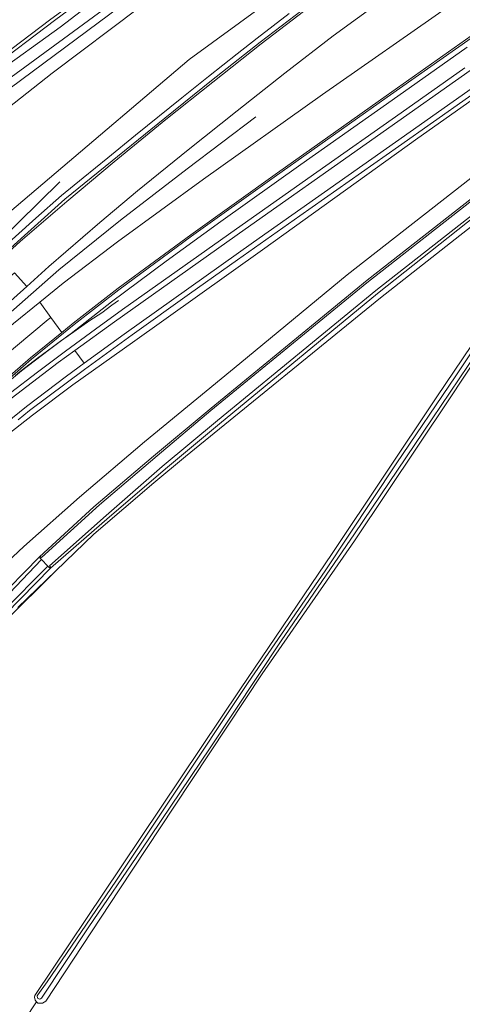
# Model space of a CAD drawing. Extents: x 150256 to 156914, y 461459 to 469481.
# Tile 137 of 256: x 153374 to 153460, y 464838 to 465030. Entities that reach past the tile are written whole.
import ezdxf

# ---------------------------------------------------------------- set-up
doc = ezdxf.new("R2010")
doc.units = 0
doc.header["$LTSCALE"] = 0.75
for name, color, linetype, lineweight in [('B-RO-BV-GELEIDECONSTRUCTIE-G', 251, 'CONTINUOUS', 18), ('B-RO-GR-GRAS-GV', 251, 'CONTINUOUS', 13), ('B-RO-GR-GROENVOORZIENING-GV', 251, 'CONTINUOUS', 18), ('B-RO-IE-TERREINAFSCHEIDING_KUNSTMATIG_HEKWERK-G', 251, 'IE-TERREINAFSCHEIDING-KUNSTMATIG', 18), ('B-RO-OG-TERREIN_CULTUURSCHEIDING-GV', 251, 'CONTINUOUS', 18), ('B-RO-OG-WATER-GV', 251, 'CONTINUOUS', 18), ('B-RO-OG-WATER_SLOOT-GV', 251, 'CONTINUOUS', 18), ('B-RO-RI-HWA_GOOT_LIJNGOOT-G', 251, 'CONTINUOUS', 18), ('B-RO-VH-VERHARDING_GESLOTEN-GV', 251, 'CONTINUOUS', 18)]:
    doc.layers.add(name, color=color, linetype=linetype, lineweight=lineweight)
doc.linetypes.add('IE-TERREINAFSCHEIDING-KUNSTMATIG', pattern='A,4,[82,NLCS.SHX,S=0.75,R=90,X=0,Y=0],4,-2', length=10)

msp = doc.modelspace()

# ---------------------------------------------------------------- linework, layer by layer
at = {"layer": 'B-RO-BV-GELEIDECONSTRUCTIE-G'}
for points in [[(153287.074, 464874.791), (153293.343, 464884.703), (153299.104, 464893.307), (153306.133, 464902.775), (153314.355, 464913.435), (153328.789, 464930.612), (153338.336, 464940.877), (153359.366, 464961.541), (153381.368, 464980.867), (153393.415, 464990.536), (153406.382, 465000.576), (153419.747, 465010.664)], [(153381.542, 464998.016), (153369.393, 464986.157)], [(153372.114, 464959.565), (153374.076, 464961.18), (153379.52, 464965.318), (153381.715, 464966.952), (153383.154, 464968), (153387.433, 464970.985), (153389.729, 464972.505), (153391.712, 464973.971), (153393.018, 464974.882)]]:
    msp.add_lwpolyline(points, dxfattribs=at)
at = {"layer": 'B-RO-GR-GRAS-GV'}
for points in [[(153340.297, 465038.461), (153332.138, 465026.509), (153324.473, 465015.1), (153315.881, 465002.477), (153307.572, 464990.099), (153299.742, 464978.233), (153291.213, 464966.142), (153283.986, 464955.113), (153280.984, 464950.519), (153280.79, 464949.875), (153280.713, 464949.283), (153279.907, 464949.62), (153281.925, 464947.569), (153285.464, 464945.165), (153295.319, 464956.262), (153307.116, 464968.648), (153320.924, 464981.812), (153335.535, 464994.691), (153350.787, 465007.296), (153357.391, 465012.754), (153379.509, 465029.521), (153381.915, 465031.278)], [(153475.582, 465000.169), (153444.064, 464975.431), (153406.075, 464944.483), (153399.851, 464939.348), (153388.168, 464929.346), (153373.398, 464915.018)], [(153374.754, 464834.702), (153377.001, 464838.118), (153376.777, 464838.485), (153376.644, 464839.035), (153376.709, 464839.401), (153393.487, 464864.475), (153416.805, 464899.161), (153434.679, 464925.529), (153455.025, 464956.121), (153468.555, 464976.109)], [(153470.867, 464975.883), (153457.643, 464955.888), (153438.989, 464928.055), (153420.987, 464902.079), (153403.915, 464876.327), (153393.119, 464859.975), (153378.856, 464838.282), (153378.178, 464837.91), (153377.691, 464837.862), (153377.297, 464837.905), (153377.001, 464838.118), (153374.754, 464834.702)]]:
    msp.add_lwpolyline(points, dxfattribs=at)
at = {"layer": 'B-RO-GR-GROENVOORZIENING-GV'}
for points in [[(153314.681, 464855.213), (153318.866, 464859.818), (153327.935, 464870.535), (153340.393, 464888.027), (153348.202, 464898.774), (153357.221, 464909.224), (153365.797, 464918.793), (153374.557, 464926.934), (153385.364, 464936.519), (153398.072, 464947.313), (153416.661, 464962.611), (153437.601, 464979.885), (153470.909, 465005.934), (153505.92, 465034.132), (153534.62, 465057.599), (153568.211, 465082.484), (153603.375, 465109.661), (153625.386, 465125.645), (153640.199, 465137.273), (153649.121, 465144.846), (153664.444, 465157.349)], [(153515.997, 465052.211), (153451.321, 465006.552), (153421.057, 464984.766), (153395.699, 464966.703), (153384.079, 464958.463), (153376.246, 464952.503), (153367.466, 464945.717), (153359.207, 464938.615), (153351.216, 464931.234), (153343.134, 464923.521), (153336.035, 464915.944), (153328.692, 464907.754), (153321.554, 464899.647), (153314.96, 464890.934), (153308.719, 464879.146), (153305.997, 464874.353), (153301.843, 464867.037), (153301.264, 464865.903), (153300.878, 464865.35), (153300.412, 464865.047), (153299.611, 464864.95), (153298.636, 464864.939), (153297.77, 464865.09), (153296.56, 464865.511)], [(153367.466, 464945.717), (153376.246, 464952.503), (153384.079, 464958.463), (153395.699, 464966.703), (153421.057, 464984.766), (153451.321, 465006.552), (153515.997, 465052.211)], [(153393.288, 465032.168), (153371.873, 465016.287), (153361.961, 465008.965), (153349.224, 464998.434), (153339.775, 464990.489), (153325.077, 464979.044), (153316.511, 464971.146), (153306.352, 464960.907), (153297.313, 464951.283), (153288.586, 464941.428), (153286.356, 464941.073), (153285.775, 464942.43), (153285.352, 464943.418), (153294.691, 464953.712), (153304.068, 464963.674), (153314.467, 464974.475), (153322.569, 464982.299), (153324.494, 464984.158), (153336.634, 464994.7), (153345.861, 465002.467), (153358.221, 465012.544), (153367.809, 465019.848), (153380.525, 465029.476), (153390.189, 465036.664)], [(153444.336, 465033.373), (153434.874, 465026.449), (153425.427, 465019.221), (153416.123, 465011.872), (153406.563, 465004.263), (153396.698, 464996.232), (153389.336, 464990.058), (153379.4, 464981.51), (153375.116, 464977.631), (153370.082, 464973.073)], [(153381.915, 465031.278), (153379.509, 465029.521), (153357.391, 465012.754), (153350.787, 465007.296), (153335.535, 464994.691), (153320.924, 464981.812), (153307.116, 464968.648), (153295.319, 464956.262), (153285.464, 464945.165), (153281.925, 464947.569), (153276.838, 464940.139), (153273.916, 464935.871), (153254.544, 464907.576), (153258.339, 464897.386), (153262.869, 464906.338), (153275.4, 464921.36), (153290.206, 464938.659), (153306.903, 464956.67), (153318.638, 464969.129), (153328.674, 464977.528), (153345.689, 464991.435), (153362.722, 465005.558), (153380.047, 465019.18), (153397.121, 465032.071)], [(153421.156, 465032.331), (153406.766, 465021.844), (153379.511, 464998.704), (153366.457, 464987.685)], [(153368.241, 464983.168), (153376.89, 464990.907), (153381.902, 464995.384), (153386.134, 464998.823), (153390.918, 465002.711), (153396.318, 465007.096), (153405.36, 465014.399), (153410.53, 465018.545), (153416.156, 465022.975), (153420.013, 465026.012), (153426.293, 465030.811)], [(153426.293, 465030.811), (153420.013, 465026.012), (153416.156, 465022.975), (153410.53, 465018.545), (153405.36, 465014.399), (153396.318, 465007.096), (153390.918, 465002.711), (153386.134, 464998.823), (153381.902, 464995.384), (153376.89, 464990.907), (153368.241, 464983.168)], [(153370.193, 464983.092), (153373.85, 464986.389), (153382.903, 464994.211), (153392.123, 465001.936), (153402.232, 465010.161), (153411.367, 465017.476), (153420.819, 465024.928), (153430.4, 465032.255)], [(153372.548, 464970.388), (153377.633, 464974.53), (153382.201, 464978.251), (153392.775, 464986.305), (153409.561, 464998.529), (153432.782, 465015.033), (153457.516, 465032.351)], [(153461.772, 465026.476), (153445.192, 465014.808), (153423.976, 464999.785), (153407.075, 464987.699), (153392.949, 464977.314), (153384.128, 464970.466), (153381.916, 464968.664), (153375.813, 464963.694), (153367.766, 464956.736)], [(153460.976, 465024.271), (153446.33, 465013.96), (153428.563, 465001.41), (153412.932, 464990.281), (153402.27, 464982.526), (153391.657, 464974.613), (153383.745, 464968.445), (153383.104, 464967.981), (153381.105, 464966.513), (153377.231, 464963.622), (153373.832, 464961.042), (153372.893, 464960.258)], [(153372.893, 464960.258), (153373.832, 464961.042), (153377.231, 464963.622), (153381.105, 464966.513), (153383.104, 464967.981), (153383.745, 464968.445), (153391.657, 464974.613), (153402.27, 464982.526), (153412.932, 464990.281), (153428.563, 465001.41), (153446.33, 465013.96), (153460.976, 465024.271)], [(153474.853, 465024.14), (153447.565, 465004.935), (153428.337, 464991.374), (153416.18, 464982.783), (153406.842, 464976.151), (153395.638, 464968.195), (153386.332, 464961.418), (153375.655, 464953.414), (153373.402, 464951.613)], [(153373.402, 464951.613), (153375.655, 464953.414), (153386.332, 464961.418), (153395.638, 464968.195), (153406.842, 464976.151), (153416.18, 464982.783), (153428.337, 464991.374), (153447.565, 465004.935), (153474.853, 465024.14)], [(153370.126, 464954.289), (153381.262, 464962.771), (153384.495, 464965.131), (153392.188, 464970.747), (153417.664, 464988.803), (153464.897, 465022.083)], [(153466.655, 465019.594), (153449.875, 465007.788), (153419.333, 464986.248), (153394.128, 464968.349), (153386.313, 464962.642), (153382.865, 464960.125), (153375.041, 464954.203), (153366.47, 464947.355)], [(153371.908, 464956.903), (153377.208, 464960.94), (153382.645, 464965.019), (153388.535, 464969.318), (153393.797, 464973.113), (153401.768, 464978.763), (153417.087, 464989.62), (153431.69, 464999.913), (153448.079, 465011.464), (153460.512, 465020.218)], [(153460.512, 465020.218), (153448.079, 465011.464), (153431.69, 464999.913), (153417.087, 464989.62), (153401.768, 464978.763), (153393.797, 464973.113), (153388.535, 464969.318), (153382.645, 464965.019), (153377.208, 464960.94), (153371.908, 464956.903)], [(153470.909, 465005.934), (153437.601, 464979.885), (153416.661, 464962.611), (153398.072, 464947.313), (153385.364, 464936.519), (153374.557, 464926.934), (153365.797, 464918.793)], [(153368.605, 464915.819), (153377.614, 464924.887), (153388.191, 464934.657), (153399.825, 464944.556), (153411.082, 464953.865), (153441.498, 464978.815), (153473.145, 465003.598)], [(153474.828, 465001.062), (153443.508, 464976.272), (153412.659, 464950.866), (153402.552, 464942.411), (153391.237, 464932.701), (153379.761, 464922.674), (153371.019, 464913.803)], [(153373.398, 464915.018), (153388.168, 464929.346), (153399.851, 464939.348), (153406.075, 464944.483), (153444.064, 464975.431), (153475.582, 465000.169)]]:
    msp.add_lwpolyline(points, dxfattribs=at)
at = {"layer": 'B-RO-IE-TERREINAFSCHEIDING_KUNSTMATIG_HEKWERK-G'}
msp.add_lwpolyline([(153379.856, 464921.283), (153371.631, 464913.1)], dxfattribs=at)
at = {"layer": 'B-RO-OG-TERREIN_CULTUURSCHEIDING-GV'}
for points in [[(153471.501, 465080.596), (153452.035, 465068.418), (153433.224, 465056.275), (153414.582, 465043.883), (153397.121, 465032.071), (153380.047, 465019.18), (153362.722, 465005.558), (153345.689, 464991.435), (153328.674, 464977.528), (153318.638, 464969.129), (153306.903, 464956.67), (153290.206, 464938.659), (153275.4, 464921.36), (153262.869, 464906.338), (153258.339, 464897.386), (153254.791, 464890.474), (153252.654, 464884.256), (153252.246, 464881.979), (153252.944, 464881.147)], [(153366.457, 464987.685), (153379.511, 464998.704), (153406.766, 465021.844), (153421.156, 465032.331)]]:
    msp.add_lwpolyline(points, dxfattribs=at)
at = {"layer": 'B-RO-OG-WATER-GV'}
msp.add_lwpolyline([(153369.22, 464915.221), (153366.556, 464912.385), (153361.137, 464906.428), (153355.579, 464900.261), (153350.594, 464894.009), (153345.561, 464887.53), (153342.903, 464883.987), (153330.667, 464866.514), (153332.042, 464865.197), (153347.081, 464886.871), (153351.943, 464893.325), (153357.096, 464899.493), (153362.302, 464905.376), (153370.424, 464914.265), (153379.248, 464923.089), (153377.955, 464924.408)], close=True, dxfattribs=at)
at = {"layer": 'B-RO-OG-WATER_SLOOT-GV'}
for points in [[(153390.189, 465036.664), (153380.525, 465029.476), (153367.809, 465019.848), (153358.221, 465012.544), (153345.861, 465002.467), (153336.634, 464994.7), (153324.494, 464984.158), (153322.569, 464982.299), (153314.467, 464974.475), (153304.068, 464963.674), (153294.691, 464953.712), (153285.352, 464943.418), (153285.775, 464942.43), (153286.356, 464941.073), (153288.586, 464941.428), (153297.313, 464951.283), (153306.352, 464960.907), (153316.511, 464971.146), (153325.077, 464979.044), (153339.775, 464990.489), (153349.224, 464998.434), (153361.961, 465008.965), (153371.873, 465016.287), (153393.288, 465032.168)], [(153368.774, 465018.911), (153381.59, 465028.165), (153391.041, 465035.456)], [(153392.708, 465033.603), (153370.133, 465017.014)], [(153494.935, 465015.297), (153495.001, 465015.35), (153494.935, 465015.298), (153494.858, 465015.237), (153494.585, 465015.021), (153494.597, 465014.52), (153494.262, 465013.648), (153486.738, 465002.359), (153468.555, 464976.109), (153455.025, 464956.121), (153434.679, 464925.529), (153416.805, 464899.161), (153393.487, 464864.475), (153376.709, 464839.401), (153376.644, 464839.035), (153376.777, 464838.485), (153377.001, 464838.118)], [(153377.974, 464838.837), (153387.207, 464852.766), (153397.411, 464867.717), (153410.839, 464887.67), (153424.698, 464908.538), (153439.022, 464929.361), (153454.129, 464951.821), (153466.449, 464970.037), (153479.571, 464989.673), (153488.399, 465002.926), (153493.185, 465010.154), (153493.622, 465010.838), (153494.03, 465011.539), (153494.411, 465012.256), (153494.759, 465012.983), (153494.761, 465012.988), (153495.082, 465013.734), (153495.373, 465014.491), (153495.633, 465015.26), (153495.857, 465016.026), (153495.001, 465015.35), (153494.935, 465015.297)], [(153377.237, 464839.516), (153379.088, 464842.066), (153392.471, 464861.644), (153403.762, 464878.64), (153418.296, 464900.424), (153433.299, 464922.209), (153447.109, 464943.007), (153458.788, 464960.204), (153473.285, 464981.993), (153487.931, 465003.432), (153494.361, 465013.361)], [(153494.361, 465013.361), (153487.931, 465003.432), (153473.285, 464981.993), (153458.788, 464960.204), (153447.109, 464943.007), (153433.299, 464922.209), (153418.296, 464900.424), (153403.762, 464878.64), (153392.471, 464861.644), (153379.088, 464842.066), (153377.237, 464839.516)], [(153473.145, 465003.598), (153441.498, 464978.815), (153411.082, 464953.865), (153399.825, 464944.556), (153388.191, 464934.657), (153377.614, 464924.887), (153368.605, 464915.819)], [(153369.22, 464915.221), (153377.955, 464924.408), (153377.628, 464924.741), (153377.814, 464924.912), (153377.955, 464924.771), (153389.305, 464935.048), (153400.514, 464944.575), (153410.999, 464953.41), (153441.399, 464978.332), (153472.881, 465002.965)], [(153474.588, 465001.482), (153443.135, 464976.833), (153412.276, 464951.47), (153401.518, 464942.513), (153390.574, 464932.957), (153379.572, 464923.155), (153379.752, 464922.975), (153379.54, 464922.79), (153379.248, 464923.089), (153370.424, 464914.265)], [(153371.019, 464913.803), (153379.761, 464922.674), (153391.237, 464932.701), (153402.552, 464942.411), (153412.659, 464950.866), (153443.508, 464976.272), (153474.828, 465001.062)], [(153377.001, 464838.118), (153377.297, 464837.905), (153377.691, 464837.862), (153378.178, 464837.91), (153378.856, 464838.282), (153393.119, 464859.975), (153403.915, 464876.327), (153420.987, 464902.079), (153438.989, 464928.055), (153457.643, 464955.888), (153470.867, 464975.883)], [(153466.449, 464970.037), (153454.129, 464951.821), (153439.022, 464929.361), (153424.698, 464908.538), (153410.839, 464887.67), (153397.411, 464867.717), (153387.207, 464852.766), (153377.974, 464838.837)]]:
    msp.add_lwpolyline(points, dxfattribs=at)
for points in [[(153377.974, 464838.837, -0.937731), (153377.237, 464839.516)], [(153377.237, 464839.516, 0.937731), (153377.974, 464838.837)]]:
    msp.add_lwpolyline(points, format="xyb", dxfattribs=at)
at = {"layer": 'B-RO-RI-HWA_GOOT_LIJNGOOT-G'}
for points in [[(153464.755, 465057.726), (153449.318, 465046.569), (153439.827, 465039.679), (153430.193, 465032.533), (153420.626, 465025.222), (153411.152, 465017.762), (153402.007, 465010.428), (153382.551, 464994.623), (153364.713, 464978.664), (153355.966, 464970.417), (153347.942, 464962.601), (153340.328, 464954.944), (153332.736, 464947.102), (153325.419, 464939.2), (153318.42, 464931.193), (153311.713, 464923.232), (153304.873, 464914.622), (153298.355, 464906.103), (153291.911, 464897.113), (153285.732, 464888.016), (153281.662, 464881.875)], [(153504.109, 465055.873), (153445.376, 465014.511), (153423.325, 464998.934), (153407.243, 464987.446), (153393.076, 464976.973), (153384.324, 464970.21), (153376.027, 464963.428), (153368.038, 464956.519), (153360.1, 464949.39), (153352.329, 464942.053), (153348.781, 464938.565)]]:
    msp.add_lwpolyline(points, dxfattribs=at)
at = {"layer": 'B-RO-VH-VERHARDING_GESLOTEN-GV'}
for points in [[(153306.005, 464903.556), (153307.623, 464905.751), (153315.061, 464915.219), (153322.702, 464924.517), (153329.638, 464932.462), (153336.822, 464940.321), (153345.033, 464948.912), (153352.572, 464956.479), (153360.844, 464964.525), (153370.082, 464973.073), (153375.116, 464977.631), (153372.704, 464980.307), (153369.642, 464977.649), (153351.439, 464960.651), (153334.716, 464943.28), (153318.352, 464925.117), (153309.892, 464914.626), (153303.143, 464905.736)], [(153377.633, 464974.53), (153372.548, 464970.388), (153363, 464962.188), (153354.454, 464954.519), (153346.666, 464947.101), (153338.432, 464938.83), (153331.129, 464931.107), (153324.062, 464923.173), (153316.357, 464914.094), (153308.948, 464904.702), (153307.325, 464902.551), (153310.414, 464900.198), (153317.614, 464909.498), (153325.646, 464919.215), (153334.024, 464928.731), (153342.251, 464937.482), (153351.455, 464946.682), (153369.691, 464963.185), (153379.282, 464971.159), (153379.799, 464971.564)], [(153348.583, 464938.77), (153352.128, 464942.315), (153359.892, 464949.643), (153367.766, 464956.736), (153375.813, 464963.694), (153381.916, 464968.664), (153379.799, 464971.564), (153379.282, 464971.159), (153369.691, 464963.185), (153351.455, 464946.682), (153342.251, 464937.482), (153334.024, 464928.731), (153325.646, 464919.215), (153317.614, 464909.498), (153310.414, 464900.198), (153313.073, 464898.173), (153316.52, 464902.717), (153323.181, 464911.01), (153330.177, 464919.154), (153337.28, 464927.047), (153344.579, 464934.767)], [(153313.997, 464897.47), (153316.414, 464895.629), (153320.219, 464900.64), (153327.223, 464909.087), (153334.593, 464917.352), (153341.793, 464924.94), (153349.794, 464932.731), (153358.093, 464940.169), (153366.47, 464947.355), (153375.041, 464954.203), (153382.865, 464960.125), (153386.313, 464962.642), (153384.495, 464965.131), (153381.262, 464962.771), (153370.126, 464954.289), (153361.918, 464947.544), (153353.873, 464940.568), (153350.133, 464937.163), (153346.097, 464933.443), (153338.546, 464925.988), (153331.247, 464918.212), (153324.189, 464910.238), (153317.48, 464902.054)]]:
    msp.add_lwpolyline(points, close=True, dxfattribs=at)

doc.saveas('drawing.dxf')
